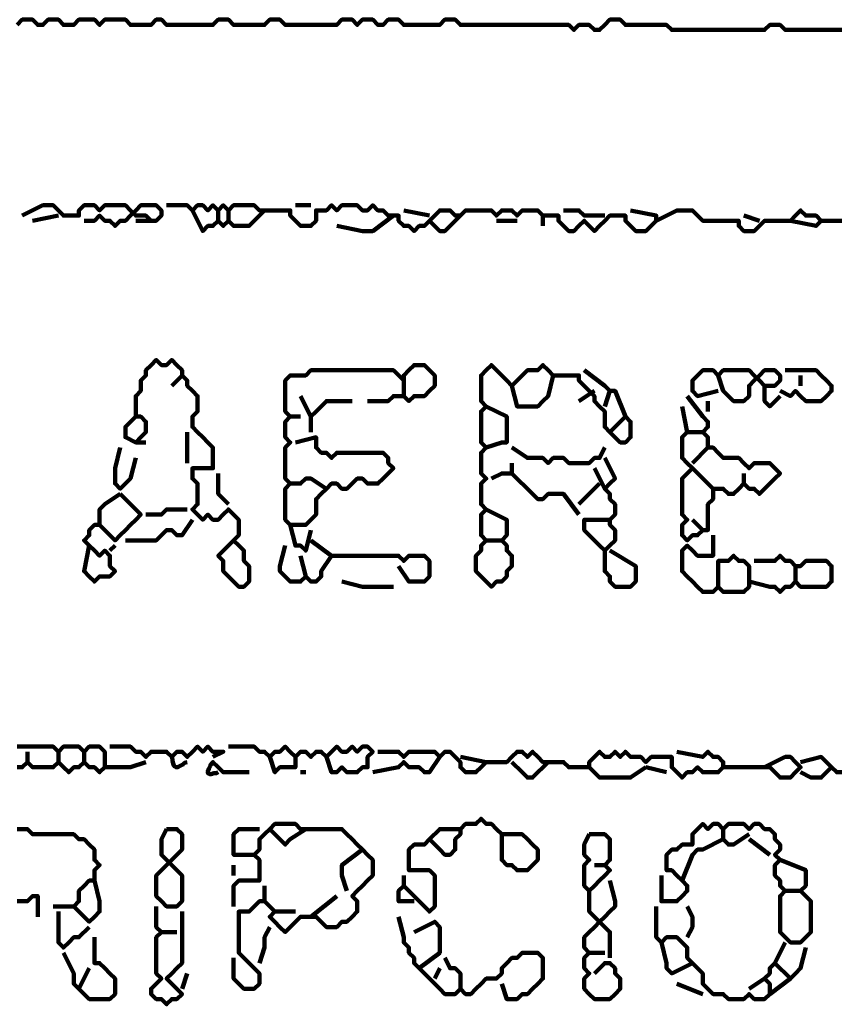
# Model space of a CAD drawing. Header units: metres. Extents: x 1959 to 4131, y 3282 to 4313.
# Tile 70 of 256: x 2130.1 to 2131.57, y 4301.97 to 4303.74. Entities that reach past the tile are written whole.
import ezdxf

# ---------------------------------------------------------------- set-up
doc = ezdxf.new("R2010")
doc.units = ezdxf.units.M
doc.layers.add('P', color=250, linetype='Continuous', lineweight=100)

msp = doc.modelspace()

# ---------------------------------------------------------------- linework, layer by layer
at = {"layer": 'P', "color": 0, "linetype": 'Continuous'}
for points in [[(2130.0938, 4303.7285), (2130.103, 4303.7378), (2130.1122, 4303.7378), (2130.1215, 4303.7378), (2130.1307, 4303.7285), (2130.1399, 4303.7285), (2130.1492, 4303.7378), (2130.1584, 4303.7378), (2130.1676, 4303.7378), (2130.1768, 4303.7285), (2130.1861, 4303.7285), (2130.1953, 4303.7285), (2130.2045, 4303.7378), (2130.2138, 4303.7378), (2130.223, 4303.7378), (2130.2322, 4303.7378), (2130.2415, 4303.7285), (2130.2507, 4303.7378), (2130.2599, 4303.7378), (2130.2692, 4303.7378), (2130.2784, 4303.7378), (2130.2876, 4303.7378), (2130.2968, 4303.7285), (2130.3061, 4303.7285), (2130.3153, 4303.7285), (2130.3245, 4303.7285), (2130.3338, 4303.7285), (2130.343, 4303.7378), (2130.3522, 4303.7378), (2130.3615, 4303.7285), (2130.3707, 4303.7285), (2130.3799, 4303.7285), (2130.3892, 4303.7285), (2130.3984, 4303.7285), (2130.4076, 4303.7285), (2130.4168, 4303.7285), (2130.4261, 4303.7285), (2130.4353, 4303.7285), (2130.4445, 4303.7285), (2130.4538, 4303.7378), (2130.463, 4303.7378), (2130.4722, 4303.7378), (2130.4815, 4303.7285), (2130.4907, 4303.7285), (2130.4999, 4303.7285), (2130.5092, 4303.7285), (2130.5184, 4303.7285), (2130.5276, 4303.7285), (2130.5368, 4303.7285), (2130.5461, 4303.7378), (2130.5553, 4303.7378), (2130.5645, 4303.7378), (2130.5738, 4303.7285), (2130.583, 4303.7285), (2130.5922, 4303.7285), (2130.6015, 4303.7285), (2130.6107, 4303.7285), (2130.6199, 4303.7285), (2130.6292, 4303.7285), (2130.6384, 4303.7285), (2130.6476, 4303.7285), (2130.6568, 4303.7285), (2130.6661, 4303.7285), (2130.6753, 4303.7378), (2130.6845, 4303.7378), (2130.6938, 4303.7378), (2130.703, 4303.7285), (2130.7122, 4303.7378), (2130.7215, 4303.7378), (2130.7307, 4303.7378), (2130.7399, 4303.7285), (2130.7492, 4303.7285), (2130.7584, 4303.7378), (2130.7676, 4303.7378), (2130.7768, 4303.7378), (2130.7861, 4303.7285), (2130.7953, 4303.7285), (2130.8045, 4303.7285), (2130.8138, 4303.7285), (2130.823, 4303.7285), (2130.8322, 4303.7285), (2130.8415, 4303.7285), (2130.8507, 4303.7285), (2130.8599, 4303.7378), (2130.8692, 4303.7378), (2130.8784, 4303.7378), (2130.8876, 4303.7285), (2130.8968, 4303.7285), (2130.9061, 4303.7285), (2130.9153, 4303.7285), (2130.9245, 4303.7285), (2130.9338, 4303.7285), (2130.943, 4303.7285), (2130.9522, 4303.7285), (2130.9615, 4303.7285), (2130.9707, 4303.7285), (2130.9799, 4303.7285), (2130.9892, 4303.7285), (2130.9984, 4303.7285), (2131.0076, 4303.7285), (2131.0168, 4303.7285), (2131.0261, 4303.7285), (2131.0353, 4303.7285), (2131.0445, 4303.7285), (2131.0538, 4303.7285), (2131.063, 4303.7285), (2131.0722, 4303.7285), (2131.0815, 4303.7285), (2131.0907, 4303.7193), (2131.0999, 4303.7285), (2131.1092, 4303.7285), (2131.1184, 4303.7285), (2131.1276, 4303.7193), (2131.1368, 4303.7193), (2131.1461, 4303.7285), (2131.1553, 4303.7378), (2131.1645, 4303.7378), (2131.1738, 4303.7378), (2131.183, 4303.7285), (2131.1922, 4303.7285), (2131.2015, 4303.7285), (2131.2107, 4303.7285), (2131.2199, 4303.7285), (2131.2292, 4303.7285), (2131.2384, 4303.7285), (2131.2476, 4303.7285), (2131.2568, 4303.7285), (2131.2661, 4303.7193), (2131.2753, 4303.7193), (2131.2845, 4303.7193), (2131.2938, 4303.7193), (2131.303, 4303.7193), (2131.3122, 4303.7193), (2131.3215, 4303.7193), (2131.3307, 4303.7193), (2131.3399, 4303.7193), (2131.3492, 4303.7193), (2131.3584, 4303.7193), (2131.3676, 4303.7193), (2131.3768, 4303.7193), (2131.3861, 4303.7193), (2131.3953, 4303.7193), (2131.4045, 4303.7193), (2131.4138, 4303.7193), (2131.423, 4303.7193), (2131.4322, 4303.7193), (2131.4415, 4303.7285), (2131.4507, 4303.7285), (2131.4599, 4303.7285), (2131.4692, 4303.7193), (2131.4784, 4303.7193), (2131.4876, 4303.7193), (2131.4968, 4303.7193), (2131.5061, 4303.7193), (2131.5153, 4303.7193), (2131.5245, 4303.7193), (2131.5338, 4303.7193), (2131.543, 4303.7193), (2131.5522, 4303.7193), (2131.5615, 4303.7193), (2131.5707, 4303.7193)], [(2130.103, 4303.387), (2130.1399, 4303.4054), (2130.1492, 4303.4054), (2130.1584, 4303.4054), (2130.1676, 4303.3962), (2130.1768, 4303.387), (2130.1861, 4303.387), (2130.1953, 4303.387), (2130.2045, 4303.387), (2130.2045, 4303.3962), (2130.2138, 4303.4054), (2130.223, 4303.4054), (2130.2322, 4303.4054), (2130.2415, 4303.3962), (2130.2507, 4303.4054), (2130.2599, 4303.4054), (2130.2692, 4303.4054), (2130.2784, 4303.4054), (2130.2876, 4303.4054), (2130.2968, 4303.3962), (2130.3061, 4303.387), (2130.3153, 4303.387), (2130.3245, 4303.387), (2130.3338, 4303.3778), (2130.343, 4303.3778), (2130.3522, 4303.387), (2130.3522, 4303.3962), (2130.343, 4303.4054), (2130.3338, 4303.4054), (2130.3245, 4303.4054), (2130.3153, 4303.4054), (2130.3061, 4303.3962), (2130.2968, 4303.387), (2130.2876, 4303.3778), (2130.2784, 4303.3778), (2130.2692, 4303.3685), (2130.2599, 4303.3778), (2130.2507, 4303.3778), (2130.2415, 4303.387), (2130.2322, 4303.3778), (2130.2138, 4303.3778)], [(2130.3615, 4303.4054), (2130.3984, 4303.4054), (2130.4076, 4303.3962), (2130.4168, 4303.4054), (2130.4261, 4303.4054), (2130.4353, 4303.3962), (2130.4445, 4303.4054), (2130.4538, 4303.3962), (2130.463, 4303.4054), (2130.4722, 4303.3962), (2130.4815, 4303.4054), (2130.4907, 4303.4054), (2130.4999, 4303.4054), (2130.5092, 4303.4054), (2130.5184, 4303.4054), (2130.5276, 4303.3962), (2130.5368, 4303.3962), (2130.5461, 4303.3962), (2130.5553, 4303.3962), (2130.5645, 4303.3962), (2130.5738, 4303.3962), (2130.583, 4303.3962), (2130.583, 4303.387), (2130.5922, 4303.3778), (2130.6015, 4303.3685), (2130.6107, 4303.3685), (2130.6199, 4303.3685), (2130.6292, 4303.3778), (2130.6292, 4303.387), (2130.6292, 4303.3962), (2130.6384, 4303.3962), (2130.6476, 4303.3962), (2130.6568, 4303.4054), (2130.6661, 4303.3962), (2130.6753, 4303.4054), (2130.6845, 4303.4054), (2130.6938, 4303.4054), (2130.703, 4303.4054), (2130.7122, 4303.3962), (2130.7215, 4303.3962), (2130.7307, 4303.4054), (2130.7399, 4303.3962), (2130.7492, 4303.3962), (2130.7584, 4303.387), (2130.7676, 4303.387), (2130.7768, 4303.387), (2130.7768, 4303.3778), (2130.7861, 4303.3685), (2130.7953, 4303.3685), (2130.8045, 4303.3593), (2130.8138, 4303.3685), (2130.823, 4303.3685), (2130.8322, 4303.3778), (2130.8415, 4303.387), (2130.8507, 4303.3962), (2130.8599, 4303.3962), (2130.8692, 4303.3962), (2130.8784, 4303.387), (2130.8876, 4303.387), (2130.8968, 4303.3962), (2130.9061, 4303.3962), (2130.9153, 4303.3962), (2130.9245, 4303.3962), (2130.9338, 4303.3962), (2130.943, 4303.3962), (2130.9522, 4303.387), (2130.9615, 4303.3962), (2130.9707, 4303.3962), (2130.9799, 4303.3962), (2130.9892, 4303.387), (2130.9984, 4303.3962), (2131.0076, 4303.3962), (2131.0168, 4303.3962), (2131.0261, 4303.3962), (2131.0353, 4303.387), (2131.0445, 4303.387), (2131.0538, 4303.387), (2131.063, 4303.387), (2131.063, 4303.3778), (2131.0722, 4303.3685), (2131.0815, 4303.3593), (2131.0907, 4303.3593), (2131.0999, 4303.3685), (2131.1092, 4303.3778), (2131.1184, 4303.3685), (2131.1276, 4303.3593), (2131.1368, 4303.3685), (2131.1461, 4303.3778), (2131.1553, 4303.387), (2131.1645, 4303.387), (2131.1738, 4303.387), (2131.183, 4303.387), (2131.183, 4303.3778), (2131.1922, 4303.3685), (2131.2015, 4303.3593), (2131.2107, 4303.3593), (2131.2199, 4303.3593), (2131.2292, 4303.3685), (2131.2384, 4303.3778), (2131.2384, 4303.387), (2131.1922, 4303.3962)], [(2130.4076, 4303.3962), (2130.4261, 4303.3593), (2130.4353, 4303.3685), (2130.4445, 4303.3685), (2130.4538, 4303.3778), (2130.463, 4303.3685), (2130.4722, 4303.3778), (2130.4815, 4303.3685), (2130.4907, 4303.3685), (2130.4999, 4303.3685), (2130.5092, 4303.3685), (2130.5184, 4303.3778), (2130.5368, 4303.3962)], [(2130.4538, 4303.3962), (2130.4538, 4303.3778)], [(2130.4722, 4303.3962), (2130.4722, 4303.3778)], [(2130.5922, 4303.4054), (2130.6199, 4303.4054)], [(2130.7861, 4303.3962), (2130.8322, 4303.387)], [(2131.0722, 4303.3962), (2131.0999, 4303.3962), (2131.1092, 4303.387), (2131.1461, 4303.387)], [(2131.2384, 4303.3778), (2131.2753, 4303.3962), (2131.2845, 4303.3962), (2131.2938, 4303.3962), (2131.303, 4303.3962), (2131.3122, 4303.387), (2131.3215, 4303.3778), (2131.3307, 4303.3778), (2131.3399, 4303.3778), (2131.3492, 4303.3778), (2131.3584, 4303.3778), (2131.3676, 4303.3778), (2131.3768, 4303.3778), (2131.3861, 4303.3778), (2131.3861, 4303.3685), (2131.3953, 4303.3593), (2131.4045, 4303.3593), (2131.4138, 4303.3593), (2131.423, 4303.3685), (2131.4322, 4303.3778), (2131.4415, 4303.3778), (2131.4507, 4303.3778), (2131.4599, 4303.3778), (2131.4692, 4303.3778), (2131.4784, 4303.3778), (2131.4876, 4303.387), (2131.4968, 4303.3962), (2131.5061, 4303.387), (2131.5153, 4303.387), (2131.5245, 4303.387), (2131.5338, 4303.3778), (2131.5245, 4303.3685), (2131.4784, 4303.3778)], [(2130.1215, 4303.3778), (2130.1676, 4303.387)], [(2130.3061, 4303.3778), (2130.343, 4303.3778)], [(2130.7676, 4303.387), (2130.7307, 4303.3593), (2130.7215, 4303.3593), (2130.7122, 4303.3593), (2130.6661, 4303.3685)], [(2130.8876, 4303.387), (2130.8692, 4303.3685), (2130.8599, 4303.3593), (2130.8507, 4303.3593), (2130.8322, 4303.3778)], [(2130.9522, 4303.3778), (2130.9892, 4303.3778)], [(2131.0353, 4303.387), (2131.0353, 4303.3685)], [(2131.3953, 4303.387), (2131.423, 4303.3778)], [(2131.5338, 4303.3778), (2131.5707, 4303.3778)], [(2130.3245, 4302.9808), (2130.3061, 4302.9808), (2130.3153, 4302.9901), (2130.3245, 4302.9993), (2130.3245, 4303.0085), (2130.3245, 4303.0178), (2130.3153, 4303.027), (2130.3061, 4303.027), (2130.3061, 4303.0362), (2130.3061, 4303.0454), (2130.3061, 4303.0547), (2130.3061, 4303.0639), (2130.3153, 4303.0731), (2130.3153, 4303.0824), (2130.3153, 4303.0916), (2130.3245, 4303.1008), (2130.3245, 4303.1101), (2130.3338, 4303.1193), (2130.343, 4303.1285), (2130.3522, 4303.1193), (2130.3615, 4303.1193), (2130.3707, 4303.1285), (2130.3799, 4303.1193), (2130.3892, 4303.1101), (2130.3892, 4303.1008), (2130.3984, 4303.0916), (2130.3984, 4303.0824), (2130.4076, 4303.0731), (2130.4168, 4303.0639), (2130.4168, 4303.0547), (2130.4168, 4303.0454), (2130.4168, 4303.0362), (2130.4076, 4303.027), (2130.4076, 4303.0178), (2130.4076, 4303.0085), (2130.4168, 4302.9993), (2130.4261, 4302.9901), (2130.4353, 4302.9808), (2130.4445, 4302.9716), (2130.4445, 4302.9624), (2130.4445, 4302.9531), (2130.4445, 4302.9439), (2130.4445, 4302.9347), (2130.4353, 4302.9347), (2130.4261, 4302.9347), (2130.4168, 4302.9347), (2130.4076, 4302.9347), (2130.4076, 4302.9254), (2130.4076, 4302.9162), (2130.4168, 4302.907), (2130.4168, 4302.8978), (2130.4168, 4302.8885), (2130.4168, 4302.8793), (2130.4168, 4302.8701), (2130.4076, 4302.8608), (2130.4168, 4302.8516), (2130.4261, 4302.8424), (2130.4353, 4302.8516), (2130.4445, 4302.8424), (2130.4538, 4302.8424), (2130.463, 4302.8516), (2130.4722, 4302.8608), (2130.4815, 4302.8516), (2130.4907, 4302.8424), (2130.4907, 4302.8331), (2130.4907, 4302.8239), (2130.4907, 4302.8147), (2130.4815, 4302.8054), (2130.4907, 4302.7962), (2130.4999, 4302.787), (2130.4999, 4302.7778), (2130.4999, 4302.7685), (2130.5092, 4302.7593), (2130.5092, 4302.7501), (2130.5092, 4302.7408), (2130.5092, 4302.7316), (2130.4999, 4302.7224), (2130.4907, 4302.7224), (2130.4815, 4302.7316), (2130.4722, 4302.7408), (2130.463, 4302.7501), (2130.463, 4302.7593), (2130.463, 4302.7685), (2130.4538, 4302.7778), (2130.4815, 4302.8054)], [(2130.5922, 4302.9808), (2130.6292, 4302.9901), (2130.6292, 4302.9808), (2130.6292, 4302.9716), (2130.6384, 4302.9624), (2130.6476, 4302.9624), (2130.6568, 4302.9531), (2130.6661, 4302.9624), (2130.6753, 4302.9624), (2130.6845, 4302.9624), (2130.6938, 4302.9624), (2130.703, 4302.9624), (2130.7122, 4302.9624), (2130.7215, 4302.9624), (2130.7307, 4302.9624), (2130.7399, 4302.9624), (2130.7492, 4302.9624), (2130.7584, 4302.9531), (2130.7584, 4302.9439), (2130.7676, 4302.9347), (2130.7584, 4302.9254), (2130.7492, 4302.9162), (2130.7399, 4302.907), (2130.7307, 4302.907), (2130.7215, 4302.907), (2130.7122, 4302.9162), (2130.703, 4302.9162), (2130.6938, 4302.907), (2130.6845, 4302.8978), (2130.6753, 4302.8978), (2130.6661, 4302.907), (2130.6568, 4302.907), (2130.6476, 4302.8978), (2130.6384, 4302.8885), (2130.6292, 4302.8793), (2130.6292, 4302.8701), (2130.6292, 4302.8608), (2130.6292, 4302.8516), (2130.6199, 4302.8424), (2130.6107, 4302.8331), (2130.6015, 4302.8331), (2130.5922, 4302.8331), (2130.583, 4302.8331), (2130.5738, 4302.8424), (2130.5738, 4302.8516), (2130.5738, 4302.8608), (2130.5738, 4302.8701), (2130.5738, 4302.8793), (2130.5738, 4302.8885), (2130.5738, 4302.8978), (2130.583, 4302.907), (2130.5738, 4302.9162), (2130.5738, 4302.9254), (2130.5738, 4302.9347), (2130.5738, 4302.9439), (2130.5738, 4302.9531), (2130.5738, 4302.9624), (2130.5738, 4302.9716), (2130.583, 4302.9808), (2130.5738, 4302.9901), (2130.5738, 4302.9993), (2130.5738, 4303.0085), (2130.5738, 4303.0178), (2130.583, 4303.027), (2130.5738, 4303.0362), (2130.5738, 4303.0454), (2130.5738, 4303.0547), (2130.5738, 4303.0639), (2130.5738, 4303.0731), (2130.5738, 4303.0824), (2130.5738, 4303.0916), (2130.583, 4303.1008), (2130.5922, 4303.1008), (2130.6015, 4303.1008), (2130.6107, 4303.1008), (2130.6199, 4303.1101), (2130.6292, 4303.1101), (2130.6384, 4303.1101), (2130.6476, 4303.1101), (2130.6568, 4303.1101), (2130.6661, 4303.1101), (2130.6753, 4303.1101), (2130.6845, 4303.1101), (2130.6938, 4303.1101), (2130.703, 4303.1101), (2130.7122, 4303.1101), (2130.7215, 4303.1101), (2130.7307, 4303.1101), (2130.7399, 4303.1101), (2130.7492, 4303.1101), (2130.7584, 4303.1101), (2130.7676, 4303.1101), (2130.7861, 4303.0916)], [(2130.7861, 4303.0639), (2130.7861, 4303.1008), (2130.7953, 4303.1101), (2130.8045, 4303.1193), (2130.8138, 4303.1193), (2130.823, 4303.1193), (2130.8322, 4303.1101), (2130.8415, 4303.1008), (2130.8415, 4303.0916), (2130.8415, 4303.0824), (2130.8322, 4303.0731), (2130.823, 4303.0639), (2130.8138, 4303.0639), (2130.8045, 4303.0639), (2130.7953, 4303.0547), (2130.7861, 4303.0639), (2130.7768, 4303.0639), (2130.7676, 4303.0639), (2130.7584, 4303.0547), (2130.7492, 4303.0547), (2130.7215, 4303.0547)], [(2130.9338, 4302.8608), (2130.9707, 4302.8424), (2130.9707, 4302.8331), (2130.9707, 4302.8239), (2130.9707, 4302.8147), (2130.9615, 4302.8054), (2130.9707, 4302.7962), (2130.9707, 4302.787), (2130.9799, 4302.7778), (2130.9799, 4302.7685), (2130.9799, 4302.7593), (2130.9707, 4302.7501), (2130.9707, 4302.7408), (2130.9615, 4302.7316), (2130.9522, 4302.7316), (2130.943, 4302.7224), (2130.9338, 4302.7316), (2130.9245, 4302.7408), (2130.9153, 4302.7501), (2130.9153, 4302.7593), (2130.9153, 4302.7685), (2130.9153, 4302.7778), (2130.9245, 4302.787), (2130.9245, 4302.7962), (2130.9338, 4302.8054), (2130.9245, 4302.8147), (2130.9245, 4302.8239), (2130.9245, 4302.8331), (2130.9245, 4302.8424), (2130.9245, 4302.8516), (2130.9338, 4302.8608), (2130.9245, 4302.8701), (2130.9245, 4302.8793), (2130.9245, 4302.8885), (2130.9245, 4302.8978), (2130.9245, 4302.907), (2130.9338, 4302.9162), (2130.9245, 4302.9254), (2130.9245, 4302.9347), (2130.9245, 4302.9439), (2130.9245, 4302.9531), (2130.9245, 4302.9624), (2130.9338, 4302.9716), (2130.9245, 4302.9808), (2130.9245, 4302.9901), (2130.9245, 4302.9993), (2130.9245, 4303.0085), (2130.9245, 4303.0178), (2130.9245, 4303.027), (2130.9245, 4303.0362), (2130.9338, 4303.0454), (2130.9245, 4303.0547), (2130.9245, 4303.0639), (2130.9245, 4303.0731), (2130.9245, 4303.0824), (2130.9245, 4303.0916), (2130.9245, 4303.1008), (2130.9338, 4303.1101), (2130.943, 4303.1193), (2130.9522, 4303.1101), (2130.9615, 4303.1008), (2130.9707, 4303.0916), (2130.9799, 4303.0824), (2130.9892, 4303.0916), (2130.9984, 4303.1008), (2131.0076, 4303.1101), (2131.0168, 4303.1101), (2131.0261, 4303.1101), (2131.0353, 4303.1193), (2131.0445, 4303.1101), (2131.0538, 4303.1008), (2131.063, 4303.1008), (2131.0722, 4303.1008), (2131.0815, 4303.1008), (2131.0907, 4303.1008), (2131.0999, 4303.1008), (2131.0999, 4303.0916), (2131.1092, 4303.0824), (2131.1184, 4303.0731), (2131.1276, 4303.0639), (2131.1276, 4303.0547), (2131.1368, 4303.0454), (2131.1461, 4303.0362), (2131.1461, 4303.027), (2131.1461, 4303.0178), (2131.1461, 4303.0085), (2131.1553, 4302.9993), (2131.1645, 4303.0085), (2131.1738, 4303.0178), (2131.183, 4303.027), (2131.1922, 4303.0178), (2131.1922, 4303.0085), (2131.1922, 4302.9993), (2131.1922, 4302.9901), (2131.183, 4302.9808), (2131.1738, 4302.9808), (2131.1553, 4302.9993)], [(2131.1092, 4303.1101), (2131.1461, 4303.0824), (2131.1553, 4303.0731), (2131.1645, 4303.0731), (2131.183, 4303.027)], [(2131.3492, 4303.0731), (2131.3122, 4303.0639), (2131.303, 4303.0731), (2131.303, 4303.0824), (2131.303, 4303.0916), (2131.3122, 4303.1008), (2131.3215, 4303.1101), (2131.3307, 4303.1101), (2131.3399, 4303.1101), (2131.3492, 4303.1008), (2131.3584, 4303.1101), (2131.3676, 4303.1101), (2131.3768, 4303.1101), (2131.3861, 4303.1101), (2131.3953, 4303.1101), (2131.4045, 4303.1101), (2131.4138, 4303.1008), (2131.423, 4303.0916), (2131.4322, 4303.0824), (2131.4415, 4303.0824), (2131.4507, 4303.0824), (2131.4599, 4303.0916), (2131.4599, 4303.1008), (2131.4507, 4303.1101), (2131.4415, 4303.1101), (2131.4322, 4303.1101), (2131.423, 4303.1008), (2131.4138, 4303.0916), (2131.4045, 4303.0824), (2131.4045, 4303.0731), (2131.4045, 4303.0639), (2131.3953, 4303.0547), (2131.3861, 4303.0547), (2131.3768, 4303.0547), (2131.3676, 4303.0639), (2131.3584, 4303.0731), (2131.3492, 4303.1008)], [(2131.4692, 4303.1101), (2131.5061, 4303.1101), (2131.5153, 4303.1101), (2131.5245, 4303.1101), (2131.5338, 4303.1008), (2131.543, 4303.0916), (2131.5522, 4303.0824), (2131.5522, 4303.0731), (2131.543, 4303.0639), (2131.5338, 4303.0547), (2131.5245, 4303.0547), (2131.5153, 4303.0547), (2131.5061, 4303.0547), (2131.4968, 4303.0639), (2131.4876, 4303.0731), (2131.4784, 4303.0639), (2131.4599, 4303.0731)], [(2130.3892, 4303.1008), (2130.3707, 4303.0824)], [(2131.0538, 4303.1008), (2131.0445, 4303.0639), (2131.0353, 4303.0547), (2131.0261, 4303.0454), (2131.0168, 4303.0454), (2131.0076, 4303.0454), (2130.9984, 4303.0454), (2130.9892, 4303.0454), (2130.9799, 4303.0824)], [(2131.4968, 4303.1008), (2131.4968, 4303.0824)], [(2131.0999, 4303.0547), (2131.1276, 4303.0731)], [(2131.1553, 4303.0731), (2131.1461, 4303.0454)], [(2131.4322, 4303.0824), (2131.4322, 4303.0639), (2131.4322, 4303.0547), (2131.4415, 4303.0454), (2131.4599, 4303.0639)], [(2130.6015, 4303.0639), (2130.6199, 4303.027), (2130.6292, 4303.0362), (2130.6384, 4303.0454), (2130.6476, 4303.0547), (2130.6568, 4303.0547), (2130.6661, 4303.0547), (2130.6753, 4303.0547), (2130.6938, 4303.0547)], [(2131.2938, 4303.0639), (2131.3215, 4303.027), (2131.3307, 4303.0178), (2131.3307, 4303.0085), (2131.3215, 4302.9993), (2131.3307, 4302.9901), (2131.3307, 4302.9808), (2131.3307, 4302.9716), (2131.3399, 4302.9716), (2131.3492, 4302.9624), (2131.3584, 4302.9531), (2131.3676, 4302.9531), (2131.3768, 4302.9531), (2131.3861, 4302.9531), (2131.3953, 4302.9439), (2131.4045, 4302.9347), (2131.4138, 4302.9439), (2131.423, 4302.9439), (2131.4322, 4302.9439), (2131.4415, 4302.9439), (2131.4507, 4302.9347), (2131.4599, 4302.9254), (2131.4507, 4302.9162), (2131.4415, 4302.907), (2131.4322, 4302.8978), (2131.423, 4302.8885), (2131.4138, 4302.8978), (2131.4045, 4302.8978), (2131.3953, 4302.907), (2131.3861, 4302.8978), (2131.3768, 4302.8885), (2131.3676, 4302.8885), (2131.3584, 4302.8978), (2131.3492, 4302.8978), (2131.3399, 4302.8978), (2131.3399, 4302.8885), (2131.3399, 4302.8793), (2131.3307, 4302.8701), (2131.3307, 4302.8608), (2131.3307, 4302.8516), (2131.3307, 4302.8424), (2131.3307, 4302.8331), (2131.3307, 4302.8239), (2131.3215, 4302.8239), (2131.3122, 4302.8147), (2131.303, 4302.8147), (2131.2938, 4302.8054), (2131.2845, 4302.8147), (2131.2845, 4302.8239), (2131.2845, 4302.8331), (2131.2938, 4302.8424), (2131.2845, 4302.8516), (2131.2845, 4302.8608), (2131.2845, 4302.8701), (2131.2845, 4302.8793), (2131.2845, 4302.8885), (2131.2845, 4302.8978), (2131.2845, 4302.907), (2131.2845, 4302.9162), (2131.2938, 4302.9254), (2131.303, 4302.9347), (2131.2938, 4302.9439), (2131.2845, 4302.9531), (2131.2845, 4302.9624), (2131.2845, 4302.9716), (2131.2845, 4302.9808), (2131.2845, 4302.9901), (2131.2938, 4302.9993), (2131.2845, 4303.0454)], [(2131.3307, 4303.0547), (2131.3307, 4303.0362)], [(2130.9338, 4303.0454), (2130.9707, 4303.027), (2130.9707, 4303.0178), (2130.9707, 4303.0085), (2130.9707, 4302.9993), (2130.9707, 4302.9901), (2130.9707, 4302.9808), (2130.9615, 4302.9808), (2130.9338, 4302.9716)], [(2130.3061, 4303.027), (2130.2876, 4303.0085), (2130.2876, 4302.9993), (2130.2876, 4302.9901), (2130.3061, 4302.9808)], [(2130.583, 4303.027), (2130.6015, 4303.027)], [(2130.6199, 4303.027), (2130.6199, 4302.9993)], [(2130.3984, 4302.9993), (2130.3984, 4302.9808), (2130.3984, 4302.9716), (2130.3984, 4302.9624), (2130.3984, 4302.9439)], [(2131.2938, 4302.9993), (2131.3215, 4302.9993)], [(2130.2784, 4302.9716), (2130.2692, 4302.9347), (2130.2692, 4302.9254), (2130.2692, 4302.9162), (2130.2692, 4302.907), (2130.2784, 4302.8978), (2130.2876, 4302.907), (2130.2968, 4302.9162), (2130.3061, 4302.9531)], [(2130.9799, 4302.9716), (2131.0076, 4302.9531), (2131.0168, 4302.9531), (2131.0261, 4302.9531), (2131.0353, 4302.9531), (2131.0445, 4302.9439), (2131.0538, 4302.9531), (2131.063, 4302.9531), (2131.0722, 4302.9531), (2131.0815, 4302.9439), (2131.0907, 4302.9439), (2131.0999, 4302.9439), (2131.1092, 4302.9439), (2131.1184, 4302.9439), (2131.1276, 4302.9531), (2131.1368, 4302.9531), (2131.1461, 4302.9716)], [(2131.3307, 4302.9716), (2131.303, 4302.9439)], [(2131.1461, 4302.9531), (2131.1645, 4302.9162), (2131.1553, 4302.907), (2131.1461, 4302.8978), (2131.1553, 4302.8885), (2131.1553, 4302.8793), (2131.1645, 4302.8701), (2131.1645, 4302.8608), (2131.1645, 4302.8516), (2131.1553, 4302.8424), (2131.1553, 4302.8331), (2131.1645, 4302.8239), (2131.1645, 4302.8147), (2131.1645, 4302.8054), (2131.1553, 4302.7962), (2131.1461, 4302.787), (2131.1368, 4302.7962), (2131.1276, 4302.8054), (2131.1184, 4302.8147), (2131.1092, 4302.8239), (2131.1092, 4302.8331), (2131.1092, 4302.8424), (2131.1184, 4302.8424), (2131.1276, 4302.8424), (2131.1553, 4302.8424)], [(2130.9799, 4302.9439), (2130.9799, 4302.9254), (2130.9707, 4302.9254), (2130.9615, 4302.9254), (2130.943, 4302.9162)], [(2131.1276, 4302.9347), (2131.1461, 4302.8978)], [(2131.303, 4302.9347), (2131.3399, 4302.8978)], [(2130.4538, 4302.9254), (2130.4538, 4302.907), (2130.4538, 4302.8978), (2130.4538, 4302.8885), (2130.4722, 4302.8701)], [(2130.583, 4302.907), (2130.6015, 4302.907), (2130.6107, 4302.9162), (2130.6199, 4302.9162), (2130.6476, 4302.8978)], [(2130.9799, 4302.9254), (2131.0168, 4302.8885), (2131.0261, 4302.8793), (2131.0353, 4302.8793), (2131.0445, 4302.8885), (2131.0538, 4302.8885), (2131.063, 4302.8885), (2131.0722, 4302.8885), (2131.0999, 4302.8516)], [(2131.3953, 4302.9254), (2131.3953, 4302.907)], [(2131.1368, 4302.907), (2131.0999, 4302.8701)], [(2130.2784, 4302.8885), (2130.2507, 4302.8701), (2130.2415, 4302.8608), (2130.2415, 4302.8516), (2130.2415, 4302.8424), (2130.2415, 4302.8331), (2130.2322, 4302.8331), (2130.223, 4302.8239), (2130.223, 4302.8147), (2130.2138, 4302.8054), (2130.223, 4302.7962), (2130.2322, 4302.787), (2130.2415, 4302.7778), (2130.2507, 4302.787), (2130.2599, 4302.7778), (2130.2599, 4302.7685), (2130.2599, 4302.7593), (2130.2692, 4302.7501), (2130.2599, 4302.7408), (2130.2507, 4302.7408), (2130.2415, 4302.7408), (2130.2322, 4302.7316), (2130.223, 4302.7408), (2130.2138, 4302.7501), (2130.223, 4302.7962)], [(2130.2784, 4302.8885), (2130.3153, 4302.8516), (2130.3061, 4302.8424), (2130.2968, 4302.8331), (2130.2876, 4302.8239), (2130.2784, 4302.8147), (2130.2692, 4302.8054), (2130.2599, 4302.8147), (2130.2415, 4302.8331)], [(2130.3245, 4302.8516), (2130.3522, 4302.8516), (2130.3615, 4302.8608), (2130.3984, 4302.8608)], [(2130.4076, 4302.8424), (2130.3892, 4302.8147), (2130.3799, 4302.8147), (2130.3707, 4302.8239), (2130.3615, 4302.8239), (2130.3522, 4302.8147), (2130.343, 4302.8054), (2130.3338, 4302.8054), (2130.2876, 4302.8054)], [(2131.303, 4302.8424), (2131.3215, 4302.8239)], [(2130.583, 4302.8331), (2130.5922, 4302.7962), (2130.6015, 4302.7962), (2130.6107, 4302.787), (2130.6199, 4302.8239)], [(2131.3399, 4302.8147), (2131.3399, 4302.7778), (2131.3307, 4302.7778), (2131.3215, 4302.7778), (2131.3122, 4302.7778), (2131.303, 4302.787), (2131.2938, 4302.7962), (2131.2845, 4302.787), (2131.2845, 4302.7778), (2131.2845, 4302.7685), (2131.2845, 4302.7593), (2131.2845, 4302.7501), (2131.2938, 4302.7408), (2131.303, 4302.7316), (2131.3122, 4302.7224), (2131.3215, 4302.7131), (2131.3307, 4302.7131), (2131.3399, 4302.7131), (2131.3492, 4302.7224), (2131.3584, 4302.7131), (2131.3676, 4302.7131), (2131.3768, 4302.7131), (2131.3861, 4302.7131), (2131.3953, 4302.7131), (2131.4045, 4302.7224), (2131.4045, 4302.7316), (2131.4045, 4302.7408), (2131.4045, 4302.7501), (2131.4045, 4302.7593), (2131.3953, 4302.7685), (2131.3861, 4302.7685), (2131.3768, 4302.7778), (2131.3676, 4302.7685), (2131.3584, 4302.7685), (2131.3492, 4302.7685), (2131.3492, 4302.7593), (2131.3492, 4302.7224)], [(2130.2692, 4302.7962), (2130.2599, 4302.787)], [(2130.5738, 4302.7962), (2130.5645, 4302.7593), (2130.5645, 4302.7501), (2130.5738, 4302.7408), (2130.583, 4302.7316), (2130.5922, 4302.7316), (2130.6015, 4302.7316), (2130.6107, 4302.7408), (2130.6199, 4302.7316), (2130.6292, 4302.7316), (2130.6384, 4302.7408), (2130.6384, 4302.7501), (2130.6568, 4302.7778)], [(2130.6199, 4302.8054), (2130.6568, 4302.7778), (2130.6661, 4302.7778), (2130.6753, 4302.7778), (2130.6845, 4302.7778), (2130.6938, 4302.7778), (2130.703, 4302.7778), (2130.7122, 4302.7778), (2130.7215, 4302.7778), (2130.7307, 4302.7778), (2130.7399, 4302.7778), (2130.7492, 4302.7778), (2130.7584, 4302.7778), (2130.7676, 4302.7778), (2130.7768, 4302.7778), (2130.7861, 4302.7685), (2130.7953, 4302.7778), (2130.8045, 4302.7778), (2130.8138, 4302.7778), (2130.823, 4302.7778), (2130.8322, 4302.7685), (2130.8322, 4302.7593), (2130.8322, 4302.7501), (2130.8322, 4302.7408), (2130.823, 4302.7316), (2130.8138, 4302.7316), (2130.8045, 4302.7316), (2130.7953, 4302.7316), (2130.7768, 4302.7593)], [(2130.9338, 4302.8054), (2130.9615, 4302.8054)], [(2130.6015, 4302.7778), (2130.6107, 4302.7408)], [(2131.1461, 4302.787), (2131.1461, 4302.7501), (2131.1553, 4302.7408), (2131.1553, 4302.7316), (2131.1645, 4302.7224), (2131.1738, 4302.7224), (2131.183, 4302.7224), (2131.1922, 4302.7224), (2131.2015, 4302.7316), (2131.2015, 4302.7408), (2131.2015, 4302.7501), (2131.2015, 4302.7593), (2131.1553, 4302.787)], [(2131.4138, 4302.7685), (2131.4507, 4302.7685), (2131.4599, 4302.7778), (2131.4692, 4302.7685), (2131.4784, 4302.7685), (2131.4876, 4302.7593), (2131.4968, 4302.7593), (2131.5061, 4302.7685), (2131.5153, 4302.7685), (2131.5245, 4302.7685), (2131.5338, 4302.7685), (2131.543, 4302.7685), (2131.5522, 4302.7593), (2131.5522, 4302.7501), (2131.5522, 4302.7408), (2131.5522, 4302.7316), (2131.543, 4302.7224), (2131.5338, 4302.7224), (2131.5245, 4302.7224), (2131.5153, 4302.7224), (2131.5061, 4302.7224), (2131.4968, 4302.7224), (2131.4876, 4302.7316), (2131.4784, 4302.7224), (2131.4692, 4302.7224), (2131.4599, 4302.7131), (2131.4507, 4302.7224), (2131.4415, 4302.7224), (2131.4045, 4302.7316)], [(2131.4876, 4302.7593), (2131.4876, 4302.7316)], [(2130.6753, 4302.7316), (2130.7122, 4302.7224), (2130.7215, 4302.7224), (2130.7307, 4302.7224), (2130.7676, 4302.7224)], [(2130.0938, 4302.3993), (2130.103, 4302.3993), (2130.1122, 4302.4085), (2130.1215, 4302.3993), (2130.1307, 4302.3993), (2130.1399, 4302.3993), (2130.1492, 4302.3993), (2130.1584, 4302.3993), (2130.1676, 4302.4085), (2130.1768, 4302.3993), (2130.1861, 4302.3901), (2130.1953, 4302.3993), (2130.2045, 4302.3993), (2130.2138, 4302.4085), (2130.223, 4302.3993), (2130.2322, 4302.3993), (2130.2415, 4302.3901), (2130.2507, 4302.3993), (2130.2507, 4302.4085), (2130.2507, 4302.4178), (2130.2507, 4302.427), (2130.2415, 4302.4362), (2130.2322, 4302.4362), (2130.223, 4302.4362), (2130.2138, 4302.427), (2130.2045, 4302.4362), (2130.1953, 4302.4362), (2130.1861, 4302.4362), (2130.1768, 4302.4362), (2130.1676, 4302.427), (2130.1584, 4302.4362), (2130.1492, 4302.4362), (2130.1399, 4302.4362), (2130.1307, 4302.4362), (2130.0938, 4302.4362)], [(2130.1122, 4302.427), (2130.1122, 4302.4085)], [(2130.1676, 4302.427), (2130.1676, 4302.4085)], [(2130.2138, 4302.427), (2130.2138, 4302.4085)], [(2130.2599, 4302.4362), (2130.2968, 4302.4362), (2130.3061, 4302.427), (2130.3153, 4302.427), (2130.3245, 4302.4178), (2130.3338, 4302.427), (2130.343, 4302.427), (2130.3522, 4302.427), (2130.3615, 4302.427), (2130.3707, 4302.4178), (2130.3799, 4302.427), (2130.3892, 4302.427), (2130.3984, 4302.4178), (2130.4076, 4302.427), (2130.4168, 4302.4362), (2130.4261, 4302.427), (2130.4353, 4302.4362), (2130.4445, 4302.427), (2130.4538, 4302.427), (2130.463, 4302.427), (2130.4445, 4302.4178)], [(2130.4722, 4302.4362), (2130.5092, 4302.4362), (2130.5184, 4302.4362), (2130.5276, 4302.427), (2130.5368, 4302.427), (2130.5461, 4302.4178), (2130.5553, 4302.427), (2130.5645, 4302.427), (2130.5738, 4302.4362), (2130.583, 4302.427), (2130.5922, 4302.4178), (2130.6015, 4302.427), (2130.6107, 4302.427), (2130.6199, 4302.4178), (2130.6292, 4302.427), (2130.6384, 4302.427), (2130.6476, 4302.4178), (2130.6568, 4302.427), (2130.6661, 4302.4362), (2130.6753, 4302.427), (2130.6845, 4302.427), (2130.6938, 4302.4362), (2130.703, 4302.427), (2130.7122, 4302.4362), (2130.7215, 4302.4362), (2130.7307, 4302.427), (2130.7215, 4302.4178), (2130.7215, 4302.4085), (2130.7215, 4302.3993), (2130.7122, 4302.3993), (2130.703, 4302.3901), (2130.6938, 4302.3901), (2130.6845, 4302.3901), (2130.6753, 4302.3993), (2130.6661, 4302.3901), (2130.6568, 4302.3901), (2130.6476, 4302.4178)], [(2130.7399, 4302.427), (2130.7768, 4302.427), (2130.7861, 4302.4178), (2130.7953, 4302.427), (2130.8045, 4302.427), (2130.8138, 4302.427), (2130.823, 4302.427), (2130.8322, 4302.427), (2130.8415, 4302.427), (2130.8507, 4302.4178), (2130.8599, 4302.427), (2130.8692, 4302.427), (2130.8784, 4302.4178), (2130.8876, 4302.4085), (2130.8876, 4302.3993), (2130.8968, 4302.3901), (2130.9061, 4302.3901), (2130.9153, 4302.3901), (2130.9245, 4302.3993), (2130.9338, 4302.4085), (2130.8876, 4302.4178)], [(2130.9338, 4302.4085), (2130.9707, 4302.4085), (2130.9799, 4302.4178), (2130.9892, 4302.427), (2130.9984, 4302.427), (2131.0076, 4302.4178), (2131.0168, 4302.427), (2131.0261, 4302.4178), (2131.0353, 4302.4085), (2131.0445, 4302.4085), (2131.0538, 4302.4085), (2131.063, 4302.4085), (2131.0722, 4302.4085), (2131.0815, 4302.3993), (2131.0907, 4302.3993), (2131.0999, 4302.3993), (2131.1092, 4302.3993), (2131.1184, 4302.3993), (2131.1184, 4302.4085), (2131.1276, 4302.4178), (2131.1368, 4302.427), (2131.1461, 4302.4178), (2131.1553, 4302.4178), (2131.1645, 4302.427), (2131.1738, 4302.4178), (2131.183, 4302.427), (2131.1922, 4302.4178), (2131.2015, 4302.4178), (2131.2107, 4302.4178), (2131.2199, 4302.4085), (2131.2292, 4302.4178), (2131.2384, 4302.4178), (2131.2476, 4302.4178), (2131.2568, 4302.4178), (2131.2661, 4302.4178), (2131.2661, 4302.4085), (2131.2661, 4302.3993), (2131.2753, 4302.3901), (2131.2845, 4302.3808), (2131.2938, 4302.3901), (2131.303, 4302.3901), (2131.3122, 4302.3993), (2131.3215, 4302.3901), (2131.3307, 4302.3901), (2131.3399, 4302.3901), (2131.3492, 4302.3901), (2131.3584, 4302.3993), (2131.3584, 4302.4085), (2131.3492, 4302.4178), (2131.3399, 4302.4178), (2131.3307, 4302.427), (2131.3215, 4302.4178), (2131.2753, 4302.427)], [(2130.3245, 4302.4085), (2130.2968, 4302.3993), (2130.2876, 4302.3993), (2130.2507, 4302.3993)], [(2130.3707, 4302.4178), (2130.3722, 4302.4131), (2130.3722, 4302.4101), (2130.3738, 4302.4039), (2130.3753, 4302.4008), (2130.3784, 4302.3993), (2130.3815, 4302.3993), (2130.3845, 4302.4008), (2130.3907, 4302.4039), (2130.3938, 4302.407), (2130.3984, 4302.4085)], [(2130.4538, 4302.3901), (2130.4507, 4302.3885), (2130.4461, 4302.3885), (2130.4415, 4302.387), (2130.4384, 4302.387), (2130.4353, 4302.3885), (2130.4353, 4302.3916), (2130.4368, 4302.3962), (2130.4399, 4302.4024), (2130.4415, 4302.4054), (2130.4445, 4302.4085), (2130.4538, 4302.3993), (2130.463, 4302.3901), (2130.5092, 4302.3901)], [(2130.5461, 4302.4178), (2130.5553, 4302.3901), (2130.5645, 4302.3993), (2130.5738, 4302.3993), (2130.583, 4302.3993), (2130.5922, 4302.3993), (2130.5922, 4302.4178)], [(2130.8507, 4302.4178), (2130.8322, 4302.3901), (2130.823, 4302.3901), (2130.8138, 4302.3993), (2130.8045, 4302.3993), (2130.7953, 4302.3993), (2130.7861, 4302.4085), (2130.7768, 4302.3993), (2130.7307, 4302.3901)], [(2130.9799, 4302.4085), (2130.9984, 4302.3901), (2131.0076, 4302.3808), (2131.0168, 4302.3808), (2131.0445, 4302.4085)], [(2131.4322, 4302.3993), (2131.4692, 4302.4178), (2131.4784, 4302.4178), (2131.4876, 4302.4085), (2131.4968, 4302.3993), (2131.4876, 4302.3901), (2131.4784, 4302.3808), (2131.4692, 4302.3808), (2131.4599, 4302.3808), (2131.4507, 4302.3901), (2131.4415, 4302.3993), (2131.4322, 4302.3993), (2131.423, 4302.3993), (2131.4138, 4302.3993), (2131.4045, 4302.3993), (2131.3953, 4302.3993), (2131.3584, 4302.3993)], [(2131.4968, 4302.4085), (2131.5338, 4302.4178), (2131.543, 4302.4085), (2131.5522, 4302.3993), (2131.5615, 4302.3901), (2131.5707, 4302.3901)], [(2130.6015, 4302.3901), (2130.6107, 4302.3901)], [(2131.2199, 4302.3993), (2131.1922, 4302.3808), (2131.183, 4302.3808), (2131.1738, 4302.3808), (2131.1645, 4302.3808), (2131.1553, 4302.3808), (2131.1461, 4302.3808), (2131.1368, 4302.3808), (2131.1184, 4302.3993)], [(2131.2199, 4302.3993), (2131.2568, 4302.3901)], [(2131.5522, 4302.3993), (2131.5338, 4302.3808), (2131.5245, 4302.3808), (2131.5153, 4302.3808), (2131.4968, 4302.3901)], [(2130.4815, 4302.1501), (2130.4815, 4302.187), (2130.4907, 4302.1962), (2130.4999, 4302.1962), (2130.5092, 4302.1962), (2130.5184, 4302.1962), (2130.5276, 4302.1962), (2130.5276, 4302.2054), (2130.5276, 4302.2147), (2130.5276, 4302.2239), (2130.5276, 4302.2331), (2130.5184, 4302.2424), (2130.5276, 4302.2516), (2130.5276, 4302.2608), (2130.5276, 4302.2701), (2130.5368, 4302.2793), (2130.5461, 4302.2885), (2130.5553, 4302.2978), (2130.5645, 4302.2978), (2130.5738, 4302.2978), (2130.583, 4302.2978), (2130.5922, 4302.2978), (2130.6015, 4302.2885), (2130.6107, 4302.2885), (2130.6199, 4302.2885), (2130.6292, 4302.2885), (2130.6384, 4302.2885), (2130.6476, 4302.2885), (2130.6568, 4302.2885), (2130.6661, 4302.2885), (2130.6753, 4302.2885), (2130.6845, 4302.2793), (2130.6938, 4302.2701), (2130.703, 4302.2608), (2130.7122, 4302.2516), (2130.7215, 4302.2424), (2130.7307, 4302.2331), (2130.7307, 4302.2239), (2130.7307, 4302.2147), (2130.7307, 4302.2054), (2130.7215, 4302.1962), (2130.7122, 4302.187), (2130.703, 4302.1778), (2130.6938, 4302.1685), (2130.703, 4302.1593), (2130.703, 4302.1501), (2130.703, 4302.1408), (2130.6938, 4302.1316), (2130.6845, 4302.1224), (2130.6753, 4302.1224), (2130.6661, 4302.1131), (2130.6568, 4302.1131), (2130.6476, 4302.1131), (2130.6384, 4302.1224), (2130.6292, 4302.1316), (2130.6199, 4302.1316), (2130.6107, 4302.1316), (2130.6015, 4302.1316), (2130.5922, 4302.1224), (2130.583, 4302.1131), (2130.5738, 4302.1039), (2130.5645, 4302.1131), (2130.5553, 4302.1224), (2130.5461, 4302.1316), (2130.5553, 4302.1408), (2130.5461, 4302.1501), (2130.5368, 4302.1593), (2130.5276, 4302.1593), (2130.5184, 4302.1501), (2130.5092, 4302.1408), (2130.4999, 4302.1408), (2130.4907, 4302.1408), (2130.4907, 4302.1316), (2130.4907, 4302.1224), (2130.4907, 4302.1131), (2130.4907, 4302.1039), (2130.4907, 4302.0947), (2130.4907, 4302.0854), (2130.4907, 4302.0762), (2130.4907, 4302.067), (2130.4999, 4302.0578), (2130.5092, 4302.0485), (2130.5184, 4302.0393), (2130.5276, 4302.0301), (2130.5276, 4302.0208), (2130.5276, 4302.0116), (2130.5184, 4302.0024), (2130.5092, 4302.0024), (2130.4999, 4302.0024), (2130.4907, 4302.0116), (2130.4815, 4302.0208), (2130.4815, 4302.0301), (2130.4815, 4302.0578)], [(2130.8045, 4302.1593), (2130.7768, 4302.1593), (2130.7768, 4302.1685), (2130.7768, 4302.1778), (2130.7861, 4302.187), (2130.7953, 4302.1778), (2130.8045, 4302.1685), (2130.8138, 4302.1593), (2130.823, 4302.1501), (2130.8322, 4302.1408), (2130.8415, 4302.1501), (2130.8415, 4302.1593), (2130.8415, 4302.1685), (2130.8415, 4302.1778), (2130.8415, 4302.187), (2130.8415, 4302.1962), (2130.8415, 4302.2054), (2130.8322, 4302.2147), (2130.823, 4302.2147), (2130.8138, 4302.2147), (2130.8045, 4302.2147), (2130.7953, 4302.2147), (2130.7953, 4302.2239), (2130.7953, 4302.2331), (2130.7953, 4302.2424), (2130.7953, 4302.2516), (2130.8045, 4302.2608), (2130.8138, 4302.2608), (2130.823, 4302.2608), (2130.8322, 4302.2701), (2130.8415, 4302.2608), (2130.8507, 4302.2516), (2130.8599, 4302.2424), (2130.8692, 4302.2424), (2130.8784, 4302.2516), (2130.8784, 4302.2608), (2130.8784, 4302.2701), (2130.8876, 4302.2793), (2130.8876, 4302.2885), (2130.8968, 4302.2978), (2130.9061, 4302.2978), (2130.9153, 4302.2978), (2130.9245, 4302.307), (2130.9338, 4302.2978), (2130.943, 4302.2978), (2130.9522, 4302.2885), (2130.9615, 4302.2793), (2130.9707, 4302.2793), (2130.9799, 4302.2793), (2130.9892, 4302.2793), (2130.9984, 4302.2793), (2131.0076, 4302.2701), (2131.0168, 4302.2608), (2131.0261, 4302.2516), (2131.0261, 4302.2424), (2131.0261, 4302.2331), (2131.0168, 4302.2239), (2131.0076, 4302.2147), (2130.9984, 4302.2147), (2130.9892, 4302.2147), (2130.9799, 4302.2239), (2130.9707, 4302.2239), (2130.9615, 4302.2331), (2130.9615, 4302.2424), (2130.9615, 4302.2793)], [(2131.2476, 4302.2054), (2131.2476, 4302.1685), (2131.2476, 4302.1593), (2131.2568, 4302.1593), (2131.2661, 4302.1593), (2131.2753, 4302.1593), (2131.2845, 4302.1685), (2131.2938, 4302.1778), (2131.2938, 4302.187), (2131.2845, 4302.1962), (2131.2753, 4302.2054), (2131.2661, 4302.2147), (2131.2568, 4302.2147), (2131.2568, 4302.2239), (2131.2568, 4302.2331), (2131.2568, 4302.2424), (2131.2661, 4302.2516), (2131.2753, 4302.2516), (2131.2845, 4302.2608), (2131.2938, 4302.2608), (2131.303, 4302.2608), (2131.303, 4302.2701), (2131.303, 4302.2793), (2131.3122, 4302.2885), (2131.3215, 4302.2978), (2131.3307, 4302.2885), (2131.3399, 4302.2978), (2131.3492, 4302.2978), (2131.3584, 4302.2885), (2131.3676, 4302.2978), (2131.3768, 4302.2978), (2131.3861, 4302.2978), (2131.3953, 4302.2978), (2131.4045, 4302.2885), (2131.4138, 4302.2978), (2131.423, 4302.2978), (2131.4322, 4302.2885), (2131.4415, 4302.2885), (2131.4507, 4302.2793), (2131.4507, 4302.2701), (2131.4599, 4302.2608), (2131.4599, 4302.2516), (2131.4507, 4302.2424), (2131.4599, 4302.2331), (2131.4507, 4302.2239), (2131.4507, 4302.2147), (2131.4507, 4302.2054), (2131.4599, 4302.1962), (2131.4599, 4302.187), (2131.4692, 4302.1778), (2131.4599, 4302.1685), (2131.4599, 4302.1593), (2131.4599, 4302.1501), (2131.4599, 4302.1408), (2131.4599, 4302.1316), (2131.4599, 4302.1224), (2131.4599, 4302.1131), (2131.4599, 4302.1039), (2131.4692, 4302.0947), (2131.4784, 4302.0854), (2131.4876, 4302.0854), (2131.4968, 4302.0854), (2131.5061, 4302.0947), (2131.5153, 4302.1039), (2131.5153, 4302.1131), (2131.5153, 4302.1224), (2131.5153, 4302.1316), (2131.5153, 4302.1408), (2131.5153, 4302.1501), (2131.5153, 4302.1593), (2131.5061, 4302.1685), (2131.4968, 4302.1778), (2131.5061, 4302.187), (2131.5061, 4302.1962), (2131.5061, 4302.2054), (2131.5061, 4302.2147), (2131.4599, 4302.2331)], [(2130.0938, 4302.2885), (2130.103, 4302.2885), (2130.1122, 4302.2885), (2130.1215, 4302.2793), (2130.1307, 4302.2793), (2130.1399, 4302.2793), (2130.1492, 4302.2793), (2130.1584, 4302.2793), (2130.1676, 4302.2793), (2130.1768, 4302.2793), (2130.1861, 4302.2793), (2130.1953, 4302.2793), (2130.2045, 4302.2701), (2130.2138, 4302.2701), (2130.223, 4302.2608), (2130.2322, 4302.2516), (2130.2322, 4302.2424), (2130.2322, 4302.2331), (2130.2415, 4302.2239), (2130.2322, 4302.2147), (2130.2322, 4302.2054), (2130.2322, 4302.1962), (2130.223, 4302.1962), (2130.2138, 4302.187), (2130.2045, 4302.1778), (2130.2045, 4302.1685), (2130.2045, 4302.1593), (2130.1953, 4302.1501), (2130.2045, 4302.1408), (2130.2138, 4302.1316), (2130.223, 4302.1224), (2130.2322, 4302.1316), (2130.2415, 4302.1408), (2130.2415, 4302.1501), (2130.2415, 4302.1593), (2130.2322, 4302.1962)], [(2130.3615, 4302.2885), (2130.3707, 4302.2885), (2130.3799, 4302.2885), (2130.3892, 4302.2793), (2130.3892, 4302.2701), (2130.3892, 4302.2608), (2130.3892, 4302.2516), (2130.3799, 4302.2424), (2130.3707, 4302.2331), (2130.3615, 4302.2239), (2130.3522, 4302.2147), (2130.343, 4302.2054), (2130.343, 4302.1962), (2130.343, 4302.187), (2130.343, 4302.1778), (2130.343, 4302.1685), (2130.3522, 4302.1593), (2130.3615, 4302.1501), (2130.3707, 4302.1501), (2130.3799, 4302.1501), (2130.3892, 4302.1593), (2130.3892, 4302.1685), (2130.3892, 4302.1778), (2130.3892, 4302.187), (2130.3892, 4302.1962), (2130.3892, 4302.2054), (2130.3799, 4302.2147), (2130.3707, 4302.2239), (2130.3615, 4302.2331), (2130.3522, 4302.2424), (2130.3522, 4302.2516), (2130.3522, 4302.2608), (2130.3522, 4302.2701), (2130.3615, 4302.2885)], [(2130.5184, 4302.2424), (2130.4815, 4302.2424), (2130.4815, 4302.2516), (2130.4815, 4302.2608), (2130.4815, 4302.2701), (2130.4815, 4302.2793), (2130.4907, 4302.2885), (2130.4999, 4302.2885), (2130.5276, 4302.2885)], [(2130.5461, 4302.2885), (2130.5645, 4302.2701), (2130.5738, 4302.2608), (2130.583, 4302.2701), (2130.6107, 4302.2885)], [(2130.8322, 4302.2701), (2130.8507, 4302.2885), (2130.8599, 4302.2885), (2130.8692, 4302.2885), (2130.8876, 4302.2885)], [(2131.1184, 4302.2793), (2131.1276, 4302.2793), (2131.1368, 4302.2793), (2131.1461, 4302.2793), (2131.1553, 4302.2701), (2131.1553, 4302.2608), (2131.1553, 4302.2516), (2131.1553, 4302.2424), (2131.1553, 4302.2331), (2131.1461, 4302.2239), (2131.1553, 4302.2147), (2131.1461, 4302.2054), (2131.1368, 4302.1962), (2131.1276, 4302.187), (2131.1184, 4302.1778), (2131.1092, 4302.187), (2131.1092, 4302.1962), (2131.1092, 4302.2054), (2131.1092, 4302.2147), (2131.1092, 4302.2239), (2131.1184, 4302.2331), (2131.1092, 4302.2424), (2131.1092, 4302.2516), (2131.1092, 4302.2608), (2131.1184, 4302.2793)], [(2131.3584, 4302.2885), (2131.3584, 4302.2701), (2131.3676, 4302.2608), (2131.3768, 4302.2608), (2131.4045, 4302.2793)], [(2131.3584, 4302.2701), (2131.3215, 4302.2516), (2131.3122, 4302.2516), (2131.303, 4302.2424), (2131.2845, 4302.1962)], [(2131.4045, 4302.2701), (2131.4415, 4302.2424)], [(2130.7122, 4302.2516), (2130.6753, 4302.2239), (2130.6753, 4302.2147), (2130.6753, 4302.2054), (2130.6845, 4302.1778)], [(2130.4815, 4302.2239), (2130.4815, 4302.2054)], [(2131.1276, 4302.2239), (2131.1461, 4302.2239)], [(2130.7861, 4302.2054), (2130.7861, 4302.187)], [(2131.1553, 4302.1962), (2131.1645, 4302.1593), (2131.1645, 4302.1501), (2131.1553, 4302.1408), (2131.1461, 4302.1316), (2131.1368, 4302.1224), (2131.1276, 4302.1131), (2131.1184, 4302.1039), (2131.1092, 4302.0947), (2131.1092, 4302.0854), (2131.1092, 4302.0762), (2131.1184, 4302.067), (2131.1092, 4302.0578), (2131.1092, 4302.0485), (2131.1092, 4302.0393), (2131.1184, 4302.0301), (2131.1092, 4302.0208), (2131.1092, 4302.0116), (2131.1092, 4302.0024), (2131.1184, 4301.9931), (2131.1276, 4301.9839), (2131.1368, 4301.9839), (2131.1461, 4301.9839), (2131.1553, 4301.9839), (2131.1645, 4301.9931), (2131.1738, 4302.0024), (2131.1738, 4302.0116), (2131.1738, 4302.0208), (2131.1645, 4302.0301), (2131.1645, 4302.0393), (2131.1553, 4302.0485), (2131.1461, 4302.0485), (2131.1276, 4302.0301)], [(2130.5368, 4302.187), (2130.5368, 4302.1593)], [(2131.1184, 4302.1778), (2131.1184, 4302.1408), (2131.1276, 4302.1316), (2131.1368, 4302.1224), (2131.1461, 4302.1131), (2131.1553, 4302.1039), (2131.1553, 4302.0947), (2131.1553, 4302.0854), (2131.1553, 4302.0578)], [(2131.4692, 4302.1778), (2131.4968, 4302.1778)], [(2130.1307, 4302.1316), (2130.1307, 4302.1685), (2130.1215, 4302.1685), (2130.1122, 4302.1593), (2130.103, 4302.1593), (2130.0938, 4302.1593)], [(2130.6199, 4302.1316), (2130.6661, 4302.1685)], [(2130.1584, 4302.1501), (2130.1953, 4302.1501)], [(2130.1676, 4302.1408), (2130.1676, 4302.1039), (2130.1676, 4302.0947), (2130.1676, 4302.0854), (2130.1768, 4302.0762), (2130.1861, 4302.0854), (2130.1953, 4302.0947), (2130.2045, 4302.0947), (2130.223, 4302.1131)], [(2130.343, 4302.1501), (2130.343, 4302.1131), (2130.3522, 4302.1039), (2130.343, 4302.0947), (2130.343, 4302.0854), (2130.343, 4302.0762), (2130.343, 4302.067), (2130.343, 4302.0578), (2130.343, 4302.0485), (2130.343, 4302.0393), (2130.343, 4302.0301), (2130.3522, 4302.0208), (2130.343, 4302.0116), (2130.3338, 4302.0024), (2130.3338, 4301.9931), (2130.343, 4301.9839), (2130.3522, 4301.9839), (2130.3615, 4301.9747), (2130.3707, 4301.9839), (2130.3799, 4301.9839), (2130.3892, 4301.9931), (2130.3799, 4302.0024), (2130.3707, 4302.0116), (2130.3615, 4302.0208), (2130.3707, 4302.0301), (2130.3799, 4302.0393), (2130.3892, 4302.0485), (2130.3892, 4302.0578), (2130.3892, 4302.067), (2130.3892, 4302.0762), (2130.3892, 4302.0854), (2130.3892, 4302.0947), (2130.3892, 4302.1408)], [(2130.5553, 4302.1408), (2130.5922, 4302.1408)], [(2131.2384, 4302.1501), (2131.2384, 4302.1131), (2131.2384, 4302.1039), (2131.2384, 4302.0947), (2131.2476, 4302.0854), (2131.2568, 4302.0947), (2131.2661, 4302.0947), (2131.2753, 4302.0947), (2131.2845, 4302.0854), (2131.2938, 4302.0762), (2131.2938, 4302.067), (2131.2938, 4302.0578), (2131.303, 4302.0485), (2131.3122, 4302.0393), (2131.3215, 4302.0301), (2131.3215, 4302.0208), (2131.3215, 4302.0116), (2131.3307, 4302.0024), (2131.3399, 4301.9931), (2131.3492, 4301.9931), (2131.3584, 4301.9931), (2131.3676, 4301.9839), (2131.3768, 4301.9839), (2131.3861, 4301.9839), (2131.3953, 4301.9839), (2131.4045, 4301.9931), (2131.4138, 4301.9839), (2131.423, 4301.9839), (2131.4322, 4301.9839), (2131.4415, 4301.9931), (2131.4415, 4302.0024), (2131.4415, 4302.0116), (2131.4322, 4302.0208), (2131.4415, 4302.0301), (2131.4415, 4302.0393), (2131.4507, 4302.0485), (2131.4692, 4302.0854)], [(2131.2938, 4302.1501), (2131.303, 4302.1316), (2131.303, 4302.1224), (2131.303, 4302.1131), (2131.2938, 4302.0947)], [(2130.7768, 4302.1316), (2130.7861, 4302.0947), (2130.7861, 4302.0854), (2130.7953, 4302.0762), (2130.7953, 4302.067), (2130.8045, 4302.0578), (2130.8045, 4302.0485), (2130.8138, 4302.0393), (2130.823, 4302.0301), (2130.8322, 4302.0208), (2130.8415, 4302.0116), (2130.8507, 4302.0024), (2130.8599, 4301.9931), (2130.8692, 4301.9931), (2130.8784, 4301.9931), (2130.8876, 4302.0024), (2130.8968, 4301.9931), (2130.9061, 4301.9931), (2130.9153, 4302.0024), (2130.9245, 4302.0116), (2130.9338, 4302.0208), (2130.943, 4302.0208), (2130.9522, 4302.0208), (2130.9615, 4302.0301), (2130.9615, 4302.0393), (2130.9707, 4302.0485), (2130.9799, 4302.0578), (2130.9892, 4302.0578), (2130.9984, 4302.067), (2131.0076, 4302.067), (2131.0168, 4302.067), (2131.0261, 4302.067), (2131.0353, 4302.0578), (2131.0353, 4302.0485), (2131.0353, 4302.0393), (2131.0353, 4302.0301), (2131.0353, 4302.0208), (2131.0261, 4302.0116), (2131.0168, 4302.0024), (2131.0076, 4301.9931), (2130.9984, 4301.9931), (2130.9892, 4301.9839), (2130.9799, 4301.9839), (2130.9707, 4301.9839), (2130.9615, 4302.0116)], [(2130.8045, 4302.1039), (2130.8415, 4302.1224), (2130.8507, 4302.1131), (2130.8507, 4302.1039), (2130.8507, 4302.0947), (2130.8507, 4302.0854), (2130.8507, 4302.0762), (2130.8507, 4302.067), (2130.8138, 4302.0393)], [(2130.3522, 4302.1039), (2130.3799, 4302.1039)], [(2130.5461, 4302.1131), (2130.5368, 4302.0947), (2130.5368, 4302.0854), (2130.5368, 4302.0762), (2130.5276, 4302.0485)], [(2130.2322, 4302.0947), (2130.2322, 4302.0578), (2130.2322, 4302.0485), (2130.2415, 4302.0485), (2130.2507, 4302.0393), (2130.2599, 4302.0301), (2130.2692, 4302.0208), (2130.2692, 4302.0116), (2130.2692, 4302.0024), (2130.2692, 4301.9931), (2130.2599, 4301.9839), (2130.2507, 4301.9839), (2130.2415, 4301.9839), (2130.2322, 4301.9839), (2130.223, 4301.9839), (2130.2138, 4301.9931), (2130.2045, 4302.0024), (2130.1953, 4302.0116), (2130.1953, 4302.0208), (2130.1953, 4302.0301), (2130.1768, 4302.067)], [(2131.2476, 4302.0854), (2131.2568, 4302.0485), (2131.2568, 4302.0393), (2131.2661, 4302.0301), (2131.303, 4302.0485)], [(2131.1184, 4302.067), (2131.1461, 4302.067)], [(2131.5061, 4302.0762), (2131.4968, 4302.0393), (2131.4876, 4302.0301), (2131.4784, 4302.0208), (2131.4415, 4301.9931)], [(2130.8599, 4302.0578), (2130.8692, 4302.0393), (2130.8784, 4302.0393), (2130.8876, 4302.0301), (2130.8876, 4302.0024)], [(2130.223, 4302.0393), (2130.2045, 4302.0024)], [(2130.8507, 4302.0393), (2130.8415, 4302.0208)], [(2131.4507, 4302.0485), (2131.4784, 4302.0208)], [(2130.3984, 4302.0301), (2130.3892, 4302.0024)], [(2131.4045, 4302.0024), (2131.4322, 4302.0208)], [(2131.2753, 4302.0116), (2131.3215, 4301.9931)]]:
    msp.add_lwpolyline(points, dxfattribs=at)

doc.saveas('drawing.dxf')
